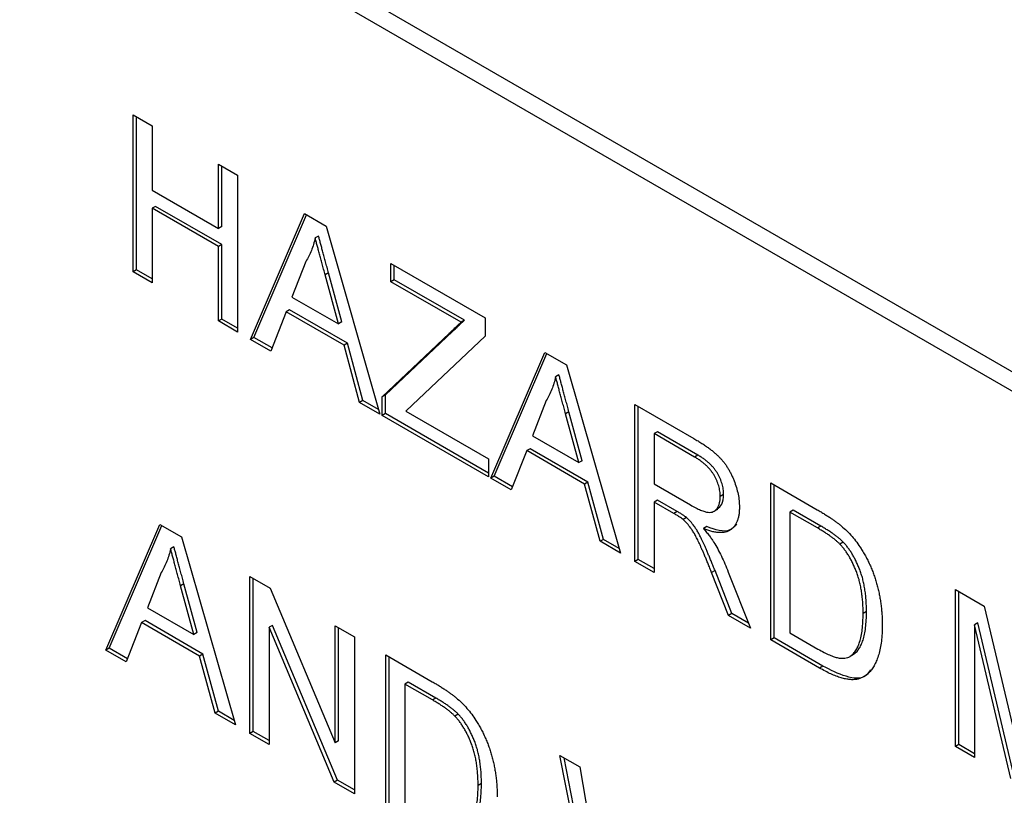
# Model space of a CAD drawing. Header units: millimetres. Extents: x 61 to 414, y 33 to 258.
# Tile 21 of 42: x 346.65 to 351.92, y 189.41 to 193.56. Entities that reach past the tile are written whole.
import ezdxf

# ---------------------------------------------------------------- set-up
doc = ezdxf.new("R2010")
doc.units = ezdxf.units.MM

msp = doc.modelspace()

# ---------------------------------------------------------------- linework, layer by layer
at = {"color": 7, "linetype": 'Continuous', "lineweight": 25}
for p, q in [((346.7437, 194.6859), (358.4181, 187.9465)), ((346.6539, 194.6341), (358.3283, 187.8946)), ((347.2603, 193.0489), (347.3627, 192.9897)), ((347.2603, 192.21), (347.2603, 193.0489)), ((347.2782, 192.2204), (347.2782, 193.0385)), ((347.3627, 192.9897), (347.3627, 192.6456)), ((347.7166, 192.7854), (347.8191, 192.7263)), ((347.7166, 192.4413), (347.7166, 192.7854)), ((347.7346, 192.4516), (347.7346, 192.7751)), ((347.8191, 192.7263), (347.8191, 191.8874)), ((347.3627, 192.6456), (347.7166, 192.4413)), ((347.3807, 192.5592), (347.3627, 192.5488)), ((347.3627, 192.5488), (347.3627, 192.1509)), ((347.7166, 192.3445), (347.3627, 192.5488)), ((347.7346, 192.3549), (347.3807, 192.5592)), ((347.8875, 191.8479), (348.176, 192.5202)), ((347.9054, 191.8583), (348.1869, 192.514)), ((348.176, 192.5202), (348.2914, 192.4536)), ((347.7346, 192.4516), (347.7166, 192.4413)), ((348.2914, 192.4536), (348.5799, 191.4482)), ((348.2515, 192.4006), (348.2335, 192.3902)), ((347.7346, 192.3549), (347.7166, 192.3445)), ((347.7166, 191.9466), (347.7166, 192.3445)), ((347.7346, 191.9569), (347.7346, 192.3549)), ((347.2782, 192.2204), (347.2603, 192.21)), ((347.3627, 192.1716), (347.2782, 192.2204)), ((348.1839, 192.264), (348.1095, 192.0747)), ((348.6386, 192.2532), (349.1416, 191.9628)), ((348.6386, 192.1564), (348.6386, 192.2532)), ((348.6566, 192.1667), (348.6566, 192.2428)), ((347.3627, 192.1509), (347.2603, 192.21)), ((348.3049, 192.2031), (348.2869, 192.1927)), ((348.3576, 191.9314), (348.2869, 192.1927)), ((348.3756, 191.9418), (348.3049, 192.2031)), ((348.6566, 192.1667), (348.6386, 192.1564)), ((349.031, 191.9506), (348.6566, 192.1667)), ((349.0131, 191.9402), (348.6386, 192.1564)), ((348.1095, 192.0747), (348.3576, 191.9314)), ((347.7346, 191.9569), (347.7166, 191.9466)), ((347.8191, 191.9082), (347.7346, 191.9569)), ((348.0788, 191.9956), (347.996, 191.7853)), ((348.0968, 192.006), (348.0788, 191.9956)), ((348.3883, 191.8169), (348.0788, 191.9956)), ((348.4063, 191.8273), (348.0968, 192.006)), ((349.1416, 191.9628), (349.1416, 191.866)), ((347.8191, 191.8874), (347.7166, 191.9466)), ((348.3756, 191.9418), (348.3576, 191.9314)), ((349.031, 191.9506), (349.0131, 191.9402)), ((347.9054, 191.8583), (347.8875, 191.8479)), ((348.0027, 191.8022), (347.9054, 191.8583)), ((348.5921, 191.542), (348.9498, 191.8805)), ((348.61, 191.5524), (348.9677, 191.8908)), ((349.1416, 191.866), (348.7535, 191.4988)), ((348.9677, 191.8908), (348.9498, 191.8805)), ((347.996, 191.7853), (347.8875, 191.8479)), ((348.4063, 191.8273), (348.3883, 191.8169)), ((348.471, 191.5111), (348.3883, 191.8169)), ((348.489, 191.5214), (348.4063, 191.8273)), ((349.1727, 191.106), (349.4613, 191.7783)), ((349.1907, 191.1164), (349.4721, 191.772)), ((349.4613, 191.7783), (349.5767, 191.7117)), ((349.5767, 191.7117), (349.8651, 190.7063)), ((349.5367, 191.6587), (349.5187, 191.6483)), ((348.61, 191.5524), (348.5921, 191.542)), ((348.5921, 191.4412), (348.5921, 191.542)), ((348.61, 191.4516), (348.61, 191.5524)), ((348.489, 191.5214), (348.471, 191.5111)), ((348.5799, 191.4482), (348.471, 191.5111)), ((348.5727, 191.4731), (348.489, 191.5214)), ((348.7535, 191.4988), (348.7181, 191.4652)), ((349.4691, 191.522), (349.3948, 191.3327)), ((349.9425, 191.5005), (350.2577, 191.3185)), ((349.9425, 190.6616), (349.9425, 191.5005)), ((349.9605, 190.672), (349.9605, 191.4901)), ((348.61, 191.4516), (348.5921, 191.4412)), ((349.1602, 191.1132), (348.5921, 191.4412)), ((349.1602, 191.134), (348.61, 191.4516)), ((348.7181, 191.4652), (349.1602, 191.21)), ((349.5901, 191.4611), (349.5721, 191.4508)), ((349.6429, 191.1895), (349.5721, 191.4508)), ((349.6608, 191.1998), (349.5901, 191.4611)), ((349.3948, 191.3327), (349.6429, 191.1895)), ((350.0629, 191.3549), (350.0449, 191.3445)), ((350.2615, 191.2195), (350.0449, 191.3445)), ((350.0449, 191.3445), (350.0449, 191.0757)), ((350.2794, 191.2299), (350.0629, 191.3549)), ((349.3641, 191.2536), (349.2813, 191.0433)), ((349.382, 191.264), (349.3641, 191.2536)), ((349.6736, 191.075), (349.3641, 191.2536)), ((349.6915, 191.0853), (349.382, 191.264)), ((350.2794, 191.2299), (350.2615, 191.2195)), ((349.1602, 191.21), (349.1602, 191.1132)), ((349.6608, 191.1998), (349.6429, 191.1895)), ((349.1907, 191.1164), (349.1727, 191.106)), ((349.2879, 191.0602), (349.1907, 191.1164)), ((349.2813, 191.0433), (349.1727, 191.106)), ((349.6915, 191.0853), (349.6736, 191.075)), ((349.7562, 190.7691), (349.6736, 191.075)), ((349.7742, 190.7795), (349.6915, 191.0853)), ((350.0449, 191.0757), (350.2395, 190.9634)), ((350.6689, 191.0811), (350.9173, 190.9377)), ((350.6689, 190.2422), (350.6689, 191.0811)), ((350.6869, 190.2526), (350.6869, 191.0707)), ((350.4168, 191.0187), (350.3988, 191.0083)), ((350.0629, 190.9892), (350.0449, 190.9789)), ((350.0449, 190.9789), (350.0449, 190.6025)), ((350.1499, 190.9183), (350.0449, 190.9789)), ((350.1678, 190.9287), (350.0629, 190.9892)), ((350.1678, 190.9287), (350.1499, 190.9183)), ((350.3635, 190.9285), (350.3859, 190.9414)), ((350.7893, 190.9355), (350.7714, 190.9252)), ((350.9186, 190.8402), (350.7714, 190.9252)), ((350.7714, 190.9252), (350.7714, 190.2799)), ((350.9366, 190.8505), (350.7893, 190.9355)), ((347.1145, 190.1871), (347.403, 190.8594)), ((347.1324, 190.1975), (347.4139, 190.8531)), ((347.403, 190.8594), (347.5184, 190.7928)), ((350.2183, 190.8957), (350.2003, 190.8853)), ((350.9366, 190.8505), (350.9186, 190.8402)), ((350.3266, 190.8478), (350.3086, 190.8374)), ((347.5184, 190.7928), (347.8069, 189.7874)), ((349.7742, 190.7795), (349.7562, 190.7691)), ((349.8651, 190.7063), (349.7562, 190.7691)), ((349.8579, 190.7312), (349.7742, 190.7795)), ((351.0566, 190.7639), (351.0387, 190.7535)), ((347.4785, 190.7398), (347.4605, 190.7294)), ((349.9605, 190.672), (349.9425, 190.6616)), ((350.0449, 190.6025), (349.9425, 190.6616)), ((350.0449, 190.6232), (349.9605, 190.672)), ((347.4109, 190.6031), (347.3365, 190.4138)), ((350.3708, 190.6122), (350.3529, 190.6018)), ((350.4434, 190.3725), (350.3529, 190.6018)), ((350.4613, 190.3828), (350.3708, 190.6122)), ((350.4416, 190.605), (350.5608, 190.3047)), ((347.5319, 190.5422), (347.5139, 190.5319)), ((347.6026, 190.2809), (347.5319, 190.5422)), ((347.8843, 190.5816), (347.9925, 190.5191)), ((347.8843, 189.7427), (347.8843, 190.5816)), ((347.9022, 189.7531), (347.9022, 190.5712)), ((347.5846, 190.2706), (347.5139, 190.5319)), ((347.9925, 190.5191), (348.3406, 189.6922)), ((351.6561, 190.5112), (351.8099, 190.4224)), ((351.6561, 189.6724), (351.6561, 190.5112)), ((351.6741, 189.6827), (351.6741, 190.5008)), ((347.3365, 190.4138), (347.5846, 190.2706)), ((350.4613, 190.3828), (350.4434, 190.3725)), ((350.5501, 190.3316), (350.4613, 190.3828)), ((351.1805, 190.3935), (351.1625, 190.3831)), ((351.8099, 190.4224), (351.9726, 189.7398)), ((347.3058, 190.3347), (347.223, 190.1244)), ((347.3238, 190.3451), (347.3058, 190.3347)), ((347.6154, 190.1561), (347.3058, 190.3347)), ((347.6333, 190.1664), (347.3238, 190.3451)), ((350.5608, 190.3047), (350.4434, 190.3725)), ((351.7765, 190.3334), (351.7586, 190.323)), ((351.9693, 189.5123), (351.7765, 190.3334)), ((347.6026, 190.2809), (347.5846, 190.2706)), ((348.0047, 190.3199), (347.9867, 190.3095)), ((347.9867, 190.3095), (347.9867, 189.6836)), ((348.3348, 189.4826), (347.9867, 190.3095)), ((348.3528, 189.493), (348.0047, 190.3199)), ((348.3406, 190.3181), (348.4431, 190.259)), ((348.3406, 189.6922), (348.3406, 190.3181)), ((348.3586, 189.7025), (348.3586, 190.3077)), ((350.7714, 190.2799), (350.9211, 190.1935)), ((351.7586, 190.323), (351.7586, 189.6132)), ((351.9514, 189.5019), (351.7586, 190.323)), ((348.4431, 190.259), (348.4431, 189.4201)), ((350.6869, 190.2526), (350.6689, 190.2422)), ((350.9291, 190.092), (350.6689, 190.2422)), ((350.9471, 190.1024), (350.6869, 190.2526)), ((347.1324, 190.1975), (347.1145, 190.1871)), ((347.223, 190.1244), (347.1145, 190.1871)), ((347.2297, 190.1413), (347.1324, 190.1975)), ((347.6333, 190.1664), (347.6154, 190.1561)), ((347.716, 189.8606), (347.6333, 190.1664)), ((347.698, 189.8502), (347.6154, 190.1561)), ((348.6107, 190.1622), (348.8591, 190.0188)), ((348.6107, 189.3233), (348.6107, 190.1622)), ((348.6287, 189.3337), (348.6287, 190.1518)), ((351.1106, 190.1641), (351.0927, 190.1537)), ((350.9471, 190.1024), (350.9291, 190.092)), ((348.7311, 190.0166), (348.7131, 190.0063)), ((348.8784, 189.9316), (348.7311, 190.0166)), ((348.8604, 189.9213), (348.7131, 190.0063)), ((348.7131, 190.0063), (348.7131, 189.361)), ((348.8784, 189.9316), (348.8604, 189.9213)), ((347.716, 189.8606), (347.698, 189.8502)), ((347.8069, 189.7874), (347.698, 189.8502)), ((347.7997, 189.8123), (347.716, 189.8606)), ((348.9984, 189.845), (348.9805, 189.8346)), ((347.9022, 189.7531), (347.8843, 189.7427)), ((347.9867, 189.7043), (347.9022, 189.7531)), ((347.9867, 189.6836), (347.8843, 189.7427)), ((348.3586, 189.7025), (348.3406, 189.6922)), ((351.6741, 189.6827), (351.6561, 189.6724)), ((351.7586, 189.6132), (351.6561, 189.6724)), ((351.7586, 189.6339), (351.6741, 189.6827)), ((349.542, 189.6246), (349.6477, 189.5636)), ((349.7254, 188.6799), (349.542, 189.6246)), ((349.7433, 188.6902), (349.5645, 189.6116)), ((349.6477, 189.5636), (349.7555, 188.9497)), ((348.3528, 189.493), (348.3348, 189.4826)), ((348.4431, 189.4201), (348.3348, 189.4826)), ((348.4431, 189.4409), (348.3528, 189.493)), ((349.1223, 189.4746), (349.1043, 189.4642))]:
    msp.add_line(p, q, dxfattribs=at)
for points, knots in [([(348.2335, 192.3902), (348.2307, 192.3786), (348.2252, 192.3552), (348.2135, 192.3229), (348.2002, 192.292), (348.1893, 192.2733), (348.1839, 192.264)], [0, 0, 0, 0, 0.247294, 0.495608, 0.746359, 1, 1, 1, 1]), ([(348.2869, 192.1927), (348.2842, 192.2028), (348.2789, 192.2225), (348.271, 192.2513), (348.2638, 192.2784), (348.2568, 192.3039), (348.2504, 192.3278), (348.2445, 192.35), (348.2387, 192.3707), (348.2352, 192.3839), (348.2335, 192.3902)], [0, 0, 0, 0, 0.1531481, 0.2994335, 0.4364264, 0.5656706, 0.6865083, 0.7992685, 0.9033947, 1, 1, 1, 1]), ([(348.3049, 192.2031), (348.3022, 192.2132), (348.2969, 192.2329), (348.289, 192.2616), (348.2818, 192.2888), (348.2747, 192.3143), (348.2683, 192.3382), (348.2625, 192.3604), (348.2566, 192.3811), (348.2532, 192.3943), (348.2515, 192.4006)], [0, 0, 0, 0, 0.1531481, 0.2994335, 0.4364264, 0.5656706, 0.6865083, 0.7992685, 0.9033947, 1, 1, 1, 1]), ([(348.9498, 191.8805), (348.9558, 191.8861), (348.9675, 191.897), (348.984, 191.9129), (348.9992, 191.9269), (349.0086, 191.9359), (349.0131, 191.9402)], [0, 0, 0, 0, 0.28663, 0.549623, 0.787605, 1, 1, 1, 1]), ([(348.9677, 191.8908), (348.9738, 191.8965), (348.9855, 191.9074), (349.0019, 191.9233), (349.0171, 191.9372), (349.0266, 191.9463), (349.031, 191.9506)], [0, 0, 0, 0, 0.28663, 0.549623, 0.787605, 1, 1, 1, 1]), ([(349.5187, 191.6483), (349.516, 191.6366), (349.5104, 191.6132), (349.4987, 191.581), (349.4854, 191.55), (349.4746, 191.5314), (349.4691, 191.522)], [0, 0, 0, 0, 0.247294, 0.495608, 0.746359, 1, 1, 1, 1]), ([(349.5721, 191.4508), (349.5694, 191.4609), (349.5641, 191.4806), (349.5563, 191.5093), (349.5491, 191.5365), (349.542, 191.562), (349.5356, 191.5858), (349.5297, 191.6081), (349.5239, 191.6287), (349.5204, 191.6419), (349.5187, 191.6483)], [0, 0, 0, 0, 0.1531481, 0.2994335, 0.4364264, 0.5656706, 0.6865083, 0.7992685, 0.9033947, 1, 1, 1, 1]), ([(349.5901, 191.4611), (349.5874, 191.4712), (349.5821, 191.4909), (349.5742, 191.5197), (349.567, 191.5468), (349.5599, 191.5723), (349.5536, 191.5962), (349.5477, 191.6184), (349.5419, 191.6391), (349.5384, 191.6523), (349.5367, 191.6587)], [0, 0, 0, 0, 0.1531481, 0.2994335, 0.4364264, 0.5656706, 0.6865083, 0.7992685, 0.9033947, 1, 1, 1, 1]), ([(350.2577, 191.3185), (350.2651, 191.3142), (350.2795, 191.3057), (350.3003, 191.2928), (350.3197, 191.2796), (350.3378, 191.267), (350.3546, 191.254), (350.3699, 191.2414), (350.384, 191.2288), (350.3967, 191.2161), (350.4085, 191.2033), (350.4194, 191.1896), (350.43, 191.1754), (350.4397, 191.1602), (350.4489, 191.1445), (350.4576, 191.128), (350.4655, 191.1108), (350.4754, 191.087), (350.4859, 191.0568), (350.4947, 191.0209), (350.5004, 190.9854), (350.501, 190.9631), (350.5013, 190.9517)], [0, 0, 0, 0, 0.062113, 0.120212, 0.174385, 0.225444, 0.272358, 0.316388, 0.356869, 0.393978, 0.429589, 0.464683, 0.500036, 0.535483, 0.571363, 0.607909, 0.645662, 0.684517, 0.762579, 0.840497, 0.919073, 1, 1, 1, 1]), ([(350.3988, 191.0083), (350.3987, 191.0131), (350.3984, 191.0225), (350.397, 191.0368), (350.3944, 191.0512), (350.3908, 191.0656), (350.386, 191.0799), (350.3804, 191.0941), (350.3736, 191.1083), (350.3659, 191.1224), (350.357, 191.1363), (350.3469, 191.1497), (350.3355, 191.1627), (350.323, 191.1751), (350.3093, 191.187), (350.2944, 191.1984), (350.2783, 191.2096), (350.2672, 191.2162), (350.2615, 191.2195)], [0, 0, 0, 0, 0.060326, 0.11816, 0.174187, 0.229539, 0.28345, 0.337827, 0.392632, 0.448466, 0.505965, 0.565059, 0.626654, 0.692232, 0.761131, 0.83531, 0.915326, 1, 1, 1, 1]), ([(350.4168, 191.0187), (350.4167, 191.0235), (350.4164, 191.0328), (350.415, 191.0472), (350.4123, 191.0616), (350.4087, 191.0759), (350.404, 191.0902), (350.3983, 191.1045), (350.3916, 191.1186), (350.3838, 191.1328), (350.375, 191.1467), (350.3648, 191.1601), (350.3535, 191.1731), (350.341, 191.1854), (350.3273, 191.1974), (350.3124, 191.2087), (350.2963, 191.22), (350.2852, 191.2265), (350.2794, 191.2299)], [0, 0, 0, 0, 0.060326, 0.11816, 0.174187, 0.229539, 0.28345, 0.337827, 0.392632, 0.448466, 0.505965, 0.565059, 0.626654, 0.692232, 0.761131, 0.83531, 0.915326, 1, 1, 1, 1]), ([(350.2395, 190.9634), (350.2493, 190.9579), (350.2675, 190.9477), (350.293, 190.9358), (350.3147, 190.9277), (350.3331, 190.9236), (350.3486, 190.9237), (350.362, 190.927), (350.3732, 190.9344), (350.3825, 190.9446), (350.3897, 190.9576), (350.3949, 190.9726), (350.3983, 190.9894), (350.3987, 191.002), (350.3988, 191.0083)], [0, 0, 0, 0, 0.1288603, 0.2408922, 0.3380442, 0.4201205, 0.4940585, 0.5660948, 0.636805, 0.7091484, 0.7819418, 0.8542853, 0.9261704, 1, 1, 1, 1]), ([(350.3825, 190.9418), (350.392, 190.9492), (350.4125, 190.9651), (350.4153, 191), (350.4168, 191.0187)], [0, 0, 0, 0, 0.463028, 1, 1, 1, 1]), ([(350.2003, 190.8853), (350.1974, 190.8876), (350.1907, 190.8929), (350.1792, 190.9004), (350.1653, 190.9094), (350.1553, 190.9152), (350.1499, 190.9183)], [0, 0, 0, 0, 0.177495, 0.405226, 0.678388, 1, 1, 1, 1]), ([(350.2183, 190.8957), (350.2154, 190.898), (350.2086, 190.9033), (350.1972, 190.9108), (350.1833, 190.9198), (350.1733, 190.9256), (350.1678, 190.9287)], [0, 0, 0, 0, 0.177495, 0.405226, 0.678388, 1, 1, 1, 1]), ([(350.5013, 190.9517), (350.5011, 190.9446), (350.5009, 190.9306), (350.4987, 190.911), (350.4948, 190.8933), (350.4898, 190.8771), (350.483, 190.8629), (350.4751, 190.85), (350.4653, 190.8393), (350.4543, 190.83), (350.4417, 190.8226), (350.4274, 190.8178), (350.4115, 190.8153), (350.394, 190.8153), (350.375, 190.817), (350.3543, 190.8215), (350.332, 190.8283), (350.3166, 190.8343), (350.3086, 190.8374)], [0, 0, 0, 0, 0.061413, 0.121295, 0.179224, 0.235938, 0.292217, 0.348197, 0.404445, 0.462026, 0.520334, 0.580383, 0.641826, 0.706363, 0.773851, 0.845266, 0.920155, 1, 1, 1, 1]), ([(350.9173, 190.9377), (350.9241, 190.9338), (350.9373, 190.9261), (350.9565, 190.9146), (350.9744, 190.9031), (350.9911, 190.8922), (351.0065, 190.8816), (351.0207, 190.8715), (351.0336, 190.8615), (351.0418, 190.8547), (351.0457, 190.8515)], [0, 0, 0, 0, 0.157891, 0.306794, 0.445674, 0.57568, 0.694631, 0.805978, 0.907764, 1, 1, 1, 1]), ([(350.3529, 190.6018), (350.3496, 190.6099), (350.3433, 190.6256), (350.3342, 190.6484), (350.3253, 190.6698), (350.317, 190.6898), (350.309, 190.7085), (350.3014, 190.7258), (350.2944, 190.7417), (350.2858, 190.7605), (350.2757, 190.7817), (350.2639, 190.8042), (350.2528, 190.8233), (350.239, 190.8436), (350.2219, 190.865), (350.2074, 190.8787), (350.2003, 190.8853)], [0, 0, 0, 0, 0.080781, 0.156541, 0.227935, 0.29431, 0.356868, 0.414759, 0.467641, 0.516748, 0.60473, 0.681571, 0.74811, 0.804941, 0.905406, 1, 1, 1, 1]), ([(350.3708, 190.6122), (350.3676, 190.6203), (350.3613, 190.636), (350.3521, 190.6588), (350.3432, 190.6802), (350.3349, 190.7002), (350.327, 190.7189), (350.3194, 190.7361), (350.3124, 190.7521), (350.3037, 190.7709), (350.2937, 190.792), (350.2819, 190.8146), (350.2707, 190.8337), (350.2569, 190.8539), (350.2399, 190.8753), (350.2253, 190.889), (350.2183, 190.8957)], [0, 0, 0, 0, 0.080781, 0.156541, 0.227935, 0.29431, 0.356868, 0.414759, 0.467641, 0.516748, 0.60473, 0.681571, 0.74811, 0.804941, 0.905406, 1, 1, 1, 1]), ([(350.486, 190.8618), (350.475, 190.8492), (350.4389, 190.8077), (350.3727, 190.8313), (350.3266, 190.8478)], [0, 0, 0, 0, 0.303857, 1, 1, 1, 1]), ([(351.0566, 190.7639), (351.0533, 190.7672), (351.0463, 190.7743), (351.0347, 190.7843), (351.0219, 190.7948), (351.0076, 190.8053), (350.9919, 190.8165), (350.9747, 190.8277), (350.9561, 190.839), (350.9432, 190.8466), (350.9366, 190.8505)], [0, 0, 0, 0, 0.087425, 0.185248, 0.292738, 0.411206, 0.541246, 0.682781, 0.836034, 1, 1, 1, 1]), ([(351.0457, 190.8515), (351.0557, 190.8427), (351.0754, 190.8254), (351.1032, 190.7959), (351.1287, 190.7644), (351.1438, 190.7418), (351.1513, 190.7305)], [0, 0, 0, 0, 0.261195, 0.513143, 0.757809, 1, 1, 1, 1]), ([(350.3086, 190.8374), (350.3145, 190.8306), (350.3256, 190.8177), (350.3409, 190.7987), (350.354, 190.7808), (350.3615, 190.769), (350.3651, 190.7635)], [0, 0, 0, 0, 0.293076, 0.556562, 0.791914, 1, 1, 1, 1]), ([(351.0387, 190.7535), (351.0354, 190.7569), (351.0283, 190.7639), (351.0168, 190.774), (351.0039, 190.7845), (350.9896, 190.7949), (350.9739, 190.8061), (350.9567, 190.8173), (350.9381, 190.8286), (350.9253, 190.8362), (350.9186, 190.8402)], [0, 0, 0, 0, 0.087425, 0.185248, 0.292738, 0.411206, 0.541246, 0.682781, 0.836034, 1, 1, 1, 1]), ([(350.3651, 190.7635), (350.3719, 190.7518), (350.386, 190.7277), (350.4055, 190.6893), (350.4243, 190.6481), (350.4357, 190.6197), (350.4416, 190.605)], [0, 0, 0, 0, 0.229528, 0.471466, 0.728186, 1, 1, 1, 1]), ([(351.1625, 190.3831), (351.1624, 190.3939), (351.1622, 190.4148), (351.1606, 190.446), (351.1577, 190.4761), (351.1539, 190.5047), (351.1487, 190.5322), (351.1427, 190.5584), (351.1353, 190.5834), (351.1268, 190.6072), (351.1174, 190.6296), (351.1077, 190.6509), (351.0975, 190.6711), (351.0866, 190.6899), (351.0755, 190.7077), (351.0638, 190.7243), (351.0515, 190.7397), (351.0429, 190.7489), (351.0387, 190.7535)], [0, 0, 0, 0, 0.091258, 0.177402, 0.258694, 0.334791, 0.406045, 0.473581, 0.537187, 0.597012, 0.654533, 0.709286, 0.761518, 0.811848, 0.860604, 0.907806, 0.954259, 1, 1, 1, 1]), ([(351.1805, 190.3935), (351.1804, 190.4043), (351.1801, 190.4252), (351.1786, 190.4564), (351.1756, 190.4864), (351.1718, 190.5151), (351.1666, 190.5426), (351.1607, 190.5688), (351.1532, 190.5938), (351.1447, 190.6175), (351.1354, 190.64), (351.1256, 190.6613), (351.1155, 190.6814), (351.1046, 190.7003), (351.0934, 190.7181), (351.0817, 190.7347), (351.0695, 190.75), (351.0609, 190.7593), (351.0566, 190.7639)], [0, 0, 0, 0, 0.091258, 0.177402, 0.258694, 0.334791, 0.406045, 0.473581, 0.537187, 0.597012, 0.654533, 0.709286, 0.761518, 0.811848, 0.860604, 0.907806, 0.954259, 1, 1, 1, 1]), ([(347.4605, 190.7294), (347.4577, 190.7177), (347.4522, 190.6943), (347.4405, 190.6621), (347.4272, 190.6311), (347.4163, 190.6125), (347.4109, 190.6031)], [0, 0, 0, 0, 0.247294, 0.495608, 0.746359, 1, 1, 1, 1]), ([(347.5139, 190.5319), (347.5112, 190.542), (347.5059, 190.5617), (347.498, 190.5904), (347.4908, 190.6176), (347.4838, 190.6431), (347.4774, 190.6669), (347.4715, 190.6892), (347.4657, 190.7098), (347.4622, 190.723), (347.4605, 190.7294)], [0, 0, 0, 0, 0.153148, 0.299433, 0.436426, 0.565671, 0.686508, 0.799269, 0.903395, 1, 1, 1, 1]), ([(347.5319, 190.5422), (347.5292, 190.5523), (347.5239, 190.572), (347.516, 190.6008), (347.5088, 190.6279), (347.5017, 190.6534), (347.4953, 190.6773), (347.4895, 190.6995), (347.4837, 190.7202), (347.4802, 190.7334), (347.4785, 190.7398)], [0, 0, 0, 0, 0.153148, 0.299433, 0.436426, 0.565671, 0.686508, 0.799269, 0.903395, 1, 1, 1, 1]), ([(351.1513, 190.7305), (351.156, 190.7231), (351.1654, 190.7082), (351.1782, 190.6851), (351.1902, 190.6616), (351.2015, 190.6378), (351.2116, 190.6134), (351.221, 190.5887), (351.2292, 190.5634), (351.2368, 190.5378), (351.2435, 190.5117), (351.2491, 190.4854), (351.2542, 190.4588), (351.258, 190.432), (351.2613, 190.4048), (351.2634, 190.3774), (351.2647, 190.3497), (351.2649, 190.3314), (351.265, 190.3221)], [0, 0, 0, 0, 0.0568123, 0.1138818, 0.1705331, 0.2275474, 0.2853527, 0.3437011, 0.4030002, 0.4638421, 0.5258155, 0.588967, 0.6532705, 0.7190966, 0.7867486, 0.8557883, 0.9268358, 1, 1, 1, 1]), ([(351.0927, 190.1537), (351.098, 190.1577), (351.109, 190.1659), (351.1227, 190.1834), (351.1347, 190.205), (351.1447, 190.2313), (351.1529, 190.262), (351.1584, 190.298), (351.1619, 190.3385), (351.1623, 190.3679), (351.1625, 190.3831)], [0, 0, 0, 0, 0.097773, 0.20086, 0.310441, 0.427816, 0.555168, 0.691834, 0.840089, 1, 1, 1, 1]), ([(351.1106, 190.1641), (351.116, 190.1681), (351.127, 190.1763), (351.1407, 190.1937), (351.1527, 190.2154), (351.1627, 190.2417), (351.1709, 190.2724), (351.1763, 190.3084), (351.1799, 190.3489), (351.1803, 190.3782), (351.1805, 190.3935)], [0, 0, 0, 0, 0.097773, 0.20086, 0.310441, 0.427816, 0.555168, 0.691834, 0.840089, 1, 1, 1, 1]), ([(351.265, 190.3221), (351.2648, 190.3068), (351.2644, 190.2769), (351.2606, 190.2353), (351.2548, 190.1975), (351.2464, 190.1641), (351.236, 190.1349), (351.2246, 190.109), (351.2115, 190.0876), (351.1972, 190.0699), (351.1818, 190.0558), (351.1657, 190.0447), (351.1488, 190.0367), (351.1312, 190.0312), (351.112, 190.0294), (351.0914, 190.0296), (351.0688, 190.0334), (351.0445, 190.0392), (351.0182, 190.0482), (350.9902, 190.0599), (350.9602, 190.0745), (350.9397, 190.0861), (350.9291, 190.092)], [0, 0, 0, 0, 0.070538, 0.137265, 0.200472, 0.260573, 0.317203, 0.370006, 0.419824, 0.466241, 0.510134, 0.552081, 0.591863, 0.630336, 0.668716, 0.708706, 0.750896, 0.795285, 0.84198, 0.891765, 0.944294, 1, 1, 1, 1]), ([(350.9211, 190.1935), (350.932, 190.1873), (350.9527, 190.1758), (350.9818, 190.1617), (351.0073, 190.1517), (351.0293, 190.1458), (351.0484, 190.1434), (351.0652, 190.144), (351.0801, 190.1471), (351.0886, 190.1515), (351.0927, 190.1537)], [0, 0, 0, 0, 0.177956, 0.336653, 0.476122, 0.597334, 0.707007, 0.80993, 0.907088, 1, 1, 1, 1]), ([(351.2013, 190.083), (351.1948, 190.0721), (351.1692, 190.0294), (351.0701, 190.0393), (350.9882, 190.0813), (350.9471, 190.1024)], [0, 0, 0, 0, 0.144448, 0.57046, 1, 1, 1, 1]), ([(348.8591, 190.0188), (348.8659, 190.0148), (348.8791, 190.0072), (348.8983, 189.9957), (348.9162, 189.9842), (348.9328, 189.9733), (348.9483, 189.9627), (348.9625, 189.9526), (348.9754, 189.9426), (348.9836, 189.9358), (348.9875, 189.9326)], [0, 0, 0, 0, 0.157891, 0.3067943, 0.4456742, 0.5756804, 0.6946315, 0.8059778, 0.9077644, 1, 1, 1, 1]), ([(348.9805, 189.8346), (348.9771, 189.838), (348.9701, 189.845), (348.9586, 189.855), (348.9457, 189.8656), (348.9314, 189.876), (348.9157, 189.8872), (348.8985, 189.8984), (348.8799, 189.9097), (348.8671, 189.9173), (348.8604, 189.9213)], [0, 0, 0, 0, 0.087425, 0.185248, 0.292738, 0.411206, 0.541246, 0.682781, 0.836034, 1, 1, 1, 1]), ([(348.9984, 189.845), (348.9951, 189.8483), (348.988, 189.8554), (348.9765, 189.8654), (348.9637, 189.8759), (348.9494, 189.8864), (348.9337, 189.8976), (348.9165, 189.9088), (348.8979, 189.9201), (348.885, 189.9277), (348.8784, 189.9316)], [0, 0, 0, 0, 0.087425, 0.185248, 0.292738, 0.411206, 0.541246, 0.682781, 0.836034, 1, 1, 1, 1]), ([(348.9875, 189.9326), (348.9975, 189.9238), (349.0172, 189.9065), (349.0449, 189.877), (349.0704, 189.8455), (349.0856, 189.8229), (349.0931, 189.8116)], [0, 0, 0, 0, 0.261195, 0.513143, 0.757809, 1, 1, 1, 1]), ([(349.1043, 189.4642), (349.1042, 189.475), (349.1039, 189.4959), (349.1024, 189.5271), (349.0995, 189.5572), (349.0957, 189.5858), (349.0905, 189.6133), (349.0845, 189.6395), (349.0771, 189.6645), (349.0685, 189.6883), (349.0592, 189.7107), (349.0495, 189.732), (349.0393, 189.7522), (349.0284, 189.771), (349.0173, 189.7888), (349.0055, 189.8054), (348.9933, 189.8208), (348.9847, 189.83), (348.9805, 189.8346)], [0, 0, 0, 0, 0.091258, 0.177402, 0.258694, 0.334791, 0.406045, 0.473581, 0.537187, 0.597012, 0.654533, 0.709286, 0.761518, 0.811848, 0.860604, 0.907806, 0.954259, 1, 1, 1, 1]), ([(349.1223, 189.4746), (349.1221, 189.4854), (349.1219, 189.5063), (349.1204, 189.5375), (349.1174, 189.5675), (349.1136, 189.5962), (349.1084, 189.6237), (349.1025, 189.6499), (349.095, 189.6749), (349.0865, 189.6986), (349.0772, 189.7211), (349.0674, 189.7424), (349.0572, 189.7625), (349.0464, 189.7814), (349.0352, 189.7992), (349.0235, 189.8158), (349.0113, 189.8311), (349.0027, 189.8404), (348.9984, 189.845)], [0, 0, 0, 0, 0.091258, 0.177402, 0.258694, 0.334791, 0.406045, 0.473581, 0.537187, 0.597012, 0.654533, 0.709286, 0.761518, 0.811848, 0.860604, 0.907806, 0.954259, 1, 1, 1, 1]), ([(349.0931, 189.8116), (349.0978, 189.8042), (349.1071, 189.7893), (349.12, 189.7662), (349.1319, 189.7427), (349.1433, 189.7189), (349.1534, 189.6945), (349.1628, 189.6698), (349.171, 189.6445), (349.1786, 189.6189), (349.1853, 189.5928), (349.1909, 189.5665), (349.196, 189.5399), (349.1997, 189.5131), (349.203, 189.4859), (349.2051, 189.4585), (349.2065, 189.4308), (349.2067, 189.4125), (349.2067, 189.4032)], [0, 0, 0, 0, 0.056812, 0.113882, 0.170533, 0.227547, 0.285353, 0.343701, 0.403, 0.463842, 0.525815, 0.588967, 0.653271, 0.719097, 0.786749, 0.855788, 0.926836, 1, 1, 1, 1]), ([(349.0345, 189.2348), (349.0398, 189.2388), (349.0508, 189.247), (349.0645, 189.2645), (349.0765, 189.2861), (349.0865, 189.3124), (349.0947, 189.3431), (349.1001, 189.3791), (349.1037, 189.4196), (349.1041, 189.449), (349.1043, 189.4642)], [0, 0, 0, 0, 0.097773, 0.20086, 0.310441, 0.427816, 0.555168, 0.691834, 0.840089, 1, 1, 1, 1]), ([(349.0524, 189.2452), (349.0578, 189.2492), (349.0688, 189.2574), (349.0825, 189.2748), (349.0944, 189.2965), (349.1044, 189.3228), (349.1126, 189.3535), (349.1181, 189.3895), (349.1217, 189.43), (349.1221, 189.4593), (349.1223, 189.4746)], [0, 0, 0, 0, 0.097773, 0.20086, 0.310441, 0.427816, 0.555168, 0.691834, 0.840089, 1, 1, 1, 1])]:
    msp.add_open_spline(points, degree=3, knots=knots, dxfattribs=at)

doc.saveas('drawing.dxf')
